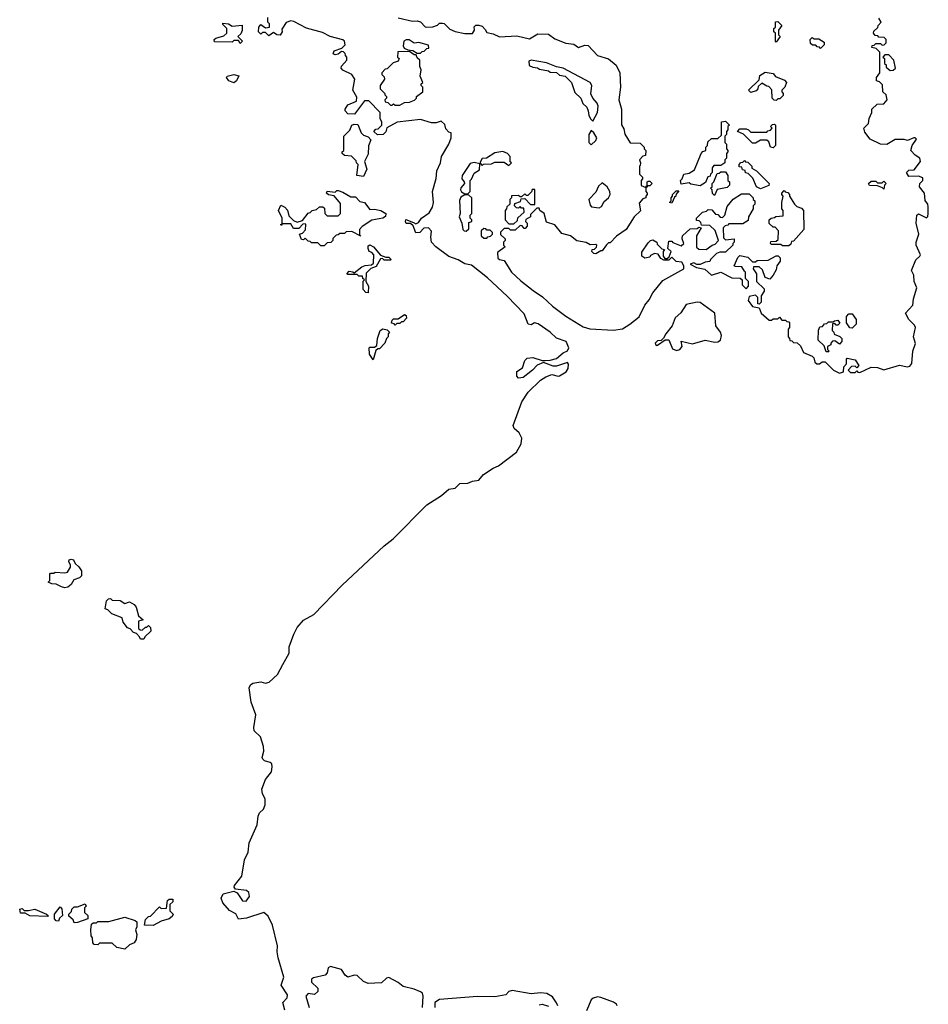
# Model space of a CAD drawing. Extents: x 2737311 to 2867920, y 875798 to 1012690.
# Tile 48 of 79: x 2818180 to 2823927, y 938154 to 944381. Entities that reach past the tile are written whole.
import ezdxf

# ---------------------------------------------------------------- set-up
doc = ezdxf.new("R2010")
doc.units = 0

msp = doc.modelspace()

# ---------------------------------------------------------------- linework, layer by layer
at = {"layer": '0CON20XD'}
for points in [[(2819575, 944230), (2819565, 944250), (2819535, 944250), (2819525, 944240), (2819411.7, 944241.7), (2819410, 944255), (2819420, 944265), (2819471.7, 944278.3), (2819490, 944295), (2819490, 944325), (2819465, 944350), (2819465, 944360), (2819500, 944355), (2819525, 944340), (2819587.5, 944347.5), (2819587, 944313), (2819578.3, 944291.7), (2819560, 944275), (2819590, 944245), (2819575, 944230)], [(2821504.1, 942225.9), (2821535, 942227.5), (2821575, 942239.2), (2821616.7, 942273.3), (2821645, 942288), (2821654.1, 942305.9), (2821637.5, 942345), (2821575, 942368.1), (2821534.7, 942404.7), (2821458.8, 942458.8), (2821435.6, 942464.4), (2821415, 942452), (2821395.7, 942455.7), (2821370.7, 942520.7), (2821262.4, 942632.4), (2821138.1, 942748.1), (2821038.7, 942828.7), (2820995, 942836.7), (2820952.7, 942862.7), (2820895, 942884.5), (2820811.9, 942945), (2820785.6, 942975), (2820780.5, 943005), (2820784.4, 943044.4), (2820765, 943064.2), (2820736.2, 943063.8), (2820710, 943035), (2820685, 943032.5), (2820668.3, 943078.3), (2820651.7, 943091.7), (2820625, 943093.3), (2820620, 943105), (2820623, 943117), (2820671.7, 943098.3), (2820685, 943090), (2820701.7, 943098.3), (2820720.6, 943125), (2820769.2, 943160.8), (2820790.5, 943195), (2820796.5, 943225), (2820791.8, 943295), (2820814, 943376), (2820819.1, 943425), (2820842.7, 943475), (2820847.3, 943515), (2820894.5, 943595), (2820910, 943635), (2820910, 943665), (2820895, 943670), (2820875, 943690), (2820868.3, 943718.3), (2820845, 943740), (2820815, 943730), (2820785, 943730), (2820715, 943750), (2820567.5, 943732.5), (2820501.7, 943698.3), (2820495, 943672.5), (2820480, 943655), (2820443, 943653), (2820420, 943675), (2820431.7, 943688.3), (2820448.3, 943691.7), (2820470, 943715), (2820470, 943735), (2820460, 943755), (2820460, 943795), (2820388.3, 943868.3), (2820361.7, 943868.3), (2820297, 943783), (2820255, 943786.7), (2820238.8, 943805), (2820238, 943815), (2820255, 943843.8), (2820310, 943865), (2820311.7, 943891.7), (2820287.5, 943935), (2820300, 944005), (2820280, 944035), (2820225, 944062.5), (2820213.3, 944075), (2820215, 944087.5), (2820250, 944125), (2820250, 944145), (2820240, 944155), (2820238.3, 944168.3), (2820228.3, 944178.3), (2820215, 944180), (2820195, 944162.5), (2820175, 944160), (2820163.3, 944165), (2820170, 944185), (2820218.3, 944201.7), (2820238.3, 944221.7), (2820233.8, 944245), (2820224.2, 944254.2), (2820144.7, 944274.7), (2820095, 944300.5), (2819995, 944326.7), (2819915, 944369.4), (2819895, 944374.3), (2819866.1, 944363.9), (2819838.3, 944321.7), (2819840, 944305), (2819827.3, 944282.7), (2819806.4, 944286.4), (2819785, 944300), (2819755, 944280), (2819735, 944300), (2819715, 944300), (2819705, 944290), (2819690, 944305), (2819692.5, 944335), (2819705, 944350), (2819735, 944330), (2819760, 944335), (2819760, 944355), (2819750, 944365), (2819750, 944395)], [(2820575, 944392), (2820665, 944372), (2820695, 944373.3), (2820715, 944366.7), (2820745, 944336.2), (2820755, 944334.2), (2820793.8, 944336.2), (2820822.5, 944347.5), (2820835, 944360), (2820855, 944360), (2820865, 944357.5), (2820901.2, 944321.2), (2820935, 944306), (2820995, 944292.9), (2821045, 944294), (2821056.7, 944315), (2821053.9, 944336.1), (2821065, 944347.5), (2821085, 944347.5), (2821105, 944340), (2821125, 944320), (2821135, 944300), (2821175, 944291.2), (2821215, 944271.9), (2821325, 944280), (2821405, 944259.2), (2821457.7, 944292.3), (2821525, 944290), (2821565, 944260), (2821635, 944233.1), (2821685, 944225.6), (2821715, 944205.6), (2821755, 944220), (2821775, 944218.5), (2821835, 944155.6), (2821905, 944132.9), (2821953.7, 944093.7), (2821975.3, 944045.3), (2821980.9, 943955), (2821970.5, 943875), (2821987.1, 943815), (2821986.7, 943716.7), (2822001.7, 943691.7), (2822008.3, 943658.3), (2822041.7, 943601.7), (2822105, 943600), (2822130, 943575), (2822130, 943565), (2822140, 943555), (2822138.3, 943521.7), (2822121.7, 943518.3), (2822100, 943495), (2822107.5, 943475), (2822105, 943460), (2822100, 943455), (2822100, 943405), (2822120, 943385), (2822120, 943375), (2822110, 943365), (2822111.7, 943331.7), (2822140, 943320), (2822141.7, 943328.3), (2822150, 943330), (2822150, 943355), (2822155, 943360), (2822165, 943360), (2822180, 943345), (2822165, 943330), (2822150, 943330), (2822148.3, 943321.7), (2822140, 943320), (2822140, 943295), (2822150, 943285), (2822150, 943275), (2822140, 943265), (2822140, 943255), (2822121.7, 943248.3), (2822098.3, 943221.7), (2822106.7, 943173.3), (2822066.2, 943135), (2822016, 943054), (2821955, 943012.5), (2821915, 942970), (2821905, 942970), (2821891.7, 942958.3), (2821865, 942920), (2821855, 942920), (2821825, 942900), (2821811.7, 942901.7), (2821800, 942915), (2821801.7, 942928.3), (2821815, 942930), (2821828.3, 942941.7), (2821830, 942955), (2821825, 942960), (2821788.3, 942958.3), (2821762.5, 942972.5), (2821703.6, 942983.6), (2821665, 943013.8), (2821608.6, 943028.6), (2821565, 943084), (2821511.7, 943101.7), (2821497.5, 943155), (2821470, 943175), (2821465, 943190), (2821451.7, 943188.3), (2821411.7, 943148.3), (2821410, 943135), (2821381.7, 943118.3), (2821380, 943105), (2821390, 943095), (2821390, 943075), (2821378.3, 943061.7), (2821371.7, 943061.7), (2821358.3, 943078.3), (2821345, 943080), (2821315, 943050), (2821285, 943050), (2821275, 943060), (2821245, 943060), (2821221.7, 943038.3), (2821221.7, 943021.7), (2821250, 942995), (2821250, 942985), (2821240, 942975), (2821240, 942955), (2821250, 942945), (2821201.7, 942908.3), (2821205, 942872.5), (2821215, 942863.8), (2821245, 942857.5), (2821291.2, 942785), (2821349.7, 942729.7), (2821428.9, 942668.9), (2821487.9, 942627.9), (2821549.5, 942569.5), (2821635, 942505.6), (2821745, 942439.5), (2821786.5, 942426.5), (2821935, 942416.7), (2821993.4, 942426.6), (2822040, 942455), (2822097.4, 942502.6), (2822134.3, 942575), (2822161.5, 942608.5), (2822185.5, 942654.5), (2822249.1, 942730.9), (2822380, 942805), (2822380, 942825), (2822368.3, 942848.3), (2822333, 942853), (2822305, 942880), (2822285, 942860), (2822255, 942860), (2822235, 942870), (2822218.3, 942898.3), (2822195, 942902.5), (2822170, 942890), (2822165, 942880), (2822135, 942873.8), (2822114.2, 942885), (2822115, 942910), (2822155, 942970), (2822170, 942985), (2822185, 942990), (2822210, 942975), (2822211.7, 942961.7), (2822241.7, 942931.7), (2822258.3, 942928.3), (2822250, 942915), (2822250, 942885), (2822261.7, 942871.7), (2822275, 942870), (2822288.3, 942881.7), (2822300, 942915), (2822280, 942935), (2822285, 942980), (2822305, 942980), (2822311.7, 942971.7), (2822365, 942950), (2822380, 942965), (2822370, 942995), (2822372.5, 943015), (2822421.7, 943058.3), (2822465, 943060), (2822475, 943070), (2822490, 943065), (2822460, 943015), (2822461.7, 942941.7), (2822475, 942930), (2822523, 942927), (2822560, 942955), (2822578.3, 942961.7), (2822600, 942985), (2822578.3, 943048.3), (2822545, 943080), (2822491.7, 943081.7), (2822488.3, 943098.3), (2822478.3, 943108.3), (2822461.7, 943111.7), (2822460, 943125), (2822500, 943165), (2822525, 943170), (2822535, 943180), (2822558.3, 943178.3), (2822581.7, 943151.7), (2822595, 943150), (2822611.7, 943131.7), (2822625, 943130), (2822640, 943145), (2822655, 943200), (2822693.6, 943246.4), (2822745, 943280), (2822795, 943280), (2822820, 943255), (2822820, 943245), (2822830, 943235), (2822830, 943215), (2822820, 943205), (2822820, 943185), (2822790, 943135), (2822788.3, 943111.7), (2822755, 943090), (2822665, 943090), (2822658.3, 943081.7), (2822641.7, 943078.3), (2822630, 943065), (2822631.7, 943001.7), (2822645, 942990), (2822700, 942995), (2822700, 942975), (2822690, 942965), (2822690, 942955), (2822645, 942910), (2822608.3, 942911.7), (2822587.5, 942902.5), (2822550, 942865), (2822545, 942852.5), (2822515, 942847.5), (2822485, 942832.5), (2822463, 942833), (2822445, 942842.5), (2822420, 942835), (2822460, 942815), (2822512.7, 942802.7), (2822555, 942765.8), (2822615, 942784.3), (2822685, 942748.8), (2822737, 942747), (2822750, 942735), (2822750, 942705), (2822775, 942680), (2822790, 942695), (2822790, 942725), (2822770, 942745), (2822770, 942785), (2822765, 942790)], [(2822765, 942790), (2822748.3, 942818.3), (2822705, 942820), (2822700, 942825), (2822721.7, 942878.3), (2822735, 942890), (2822785, 942880), (2822815, 942850), (2822835, 942850), (2822845, 942857.5), (2822915, 942860), (2822965, 942887.5), (2822977, 942887), (2822990, 942875), (2822990, 942855), (2822970, 942825), (2822965, 942800), (2822946.7, 942765), (2822925, 942740), (2822895, 942750), (2822878.3, 942798.3), (2822858.3, 942818.3), (2822821.7, 942818.3), (2822820, 942805), (2822840, 942775), (2822840, 942725), (2822888.3, 942678.3), (2822890, 942665), (2822870, 942635), (2822870, 942595), (2822858.3, 942581.7), (2822850, 942585), (2822850, 942625), (2822835, 942640), (2822795, 942630), (2822787.5, 942605), (2822815, 942567.5), (2822858.3, 942558.3), (2822870, 942525), (2822921.7, 942481.7), (2822935, 942480), (2822945, 942490), (2822975, 942490), (2822985, 942500), (2823001.7, 942481.7), (2823025, 942480), (2823031.7, 942471.7), (2823045, 942470), (2823050, 942465), (2823050, 942435), (2823040, 942425), (2823040, 942375), (2823050, 942365), (2823051.7, 942351.7), (2823065, 942350), (2823075, 942340), (2823098.3, 942338.3), (2823118.3, 942318.3), (2823137, 942277), (2823193.3, 942253.3), (2823202.5, 942242.5), (2823210, 942215), (2823222.5, 942205), (2823240, 942205), (2823255, 942216.7), (2823275, 942216.7), (2823327.5, 942165), (2823365, 942146.7), (2823390, 942155), (2823392.5, 942185), (2823410, 942205), (2823410, 942235), (2823415, 942240), (2823465, 942230), (2823487.5, 942195), (2823475, 942180), (2823465, 942190), (2823441.7, 942188.3), (2823420, 942165), (2823435, 942150), (2823465, 942150), (2823475, 942160), (2823481.7, 942151.7), (2823495, 942150), (2823565, 942183.8), (2823605, 942182), (2823645, 942167.5), (2823745, 942195.4), (2823795, 942185.6), (2823810, 942190), (2823824, 942206), (2823830, 942285), (2823846.8, 942333.2), (2823834.5, 942375.5), (2823845.8, 942435), (2823840.3, 942450.3), (2823803.8, 942485), (2823783.3, 942525), (2823830, 942575), (2823834.3, 942615.7), (2823854.4, 942685), (2823837.1, 942725), (2823835.8, 942765), (2823821.4, 942795), (2823847.8, 942862.2), (2823874, 942885), (2823877.1, 942895), (2823850, 942955), (2823850.6, 942975), (2823867.5, 943025), (2823850.6, 943095), (2823853.8, 943145), (2823865, 943152.5), (2823915, 943127.5), (2823923.3, 943136.7), (2823925.8, 943155), (2823927.3, 943197.3), (2823923.8, 943215), (2823907.7, 943237.7), (2823904.2, 943285), (2823871.2, 943325), (2823873.8, 943345), (2823893.3, 943365), (2823891.7, 943381.7), (2823865, 943392.5), (2823805, 943390), (2823790, 943415), (2823805, 943430), (2823838.3, 943431.7), (2823878.8, 943485), (2823873.3, 943505), (2823843.8, 943525), (2823816.7, 943555), (2823826.2, 943585), (2823853.3, 943625), (2823845, 943633.3), (2823835, 943633.3), (2823795, 943616.7), (2823775, 943622.5), (2823717, 943623), (2823665, 943592.5), (2823625, 943593.3), (2823560, 943625), (2823525, 943670), (2823520, 943695), (2823550, 943725), (2823553, 943757), (2823570, 943795), (2823570, 943815), (2823603, 943847), (2823645, 943850), (2823667.5, 943875), (2823660, 943905), (2823640, 943925), (2823638.3, 943968.3), (2823618.3, 943988.3), (2823600, 943995), (2823600, 944015), (2823620, 944045), (2823620, 944175), (2823598.3, 944198.3), (2823570, 944205), (2823571.7, 944218.3), (2823585, 944220), (2823595, 944230), (2823625, 944230), (2823635, 944220), (2823648.3, 944221.7), (2823660, 944235), (2823660, 944255), (2823648.3, 944268.3), (2823615, 944270), (2823608.3, 944278.3), (2823591.7, 944281.7), (2823580, 944295), (2823581.7, 944308.3), (2823608.3, 944331.7), (2823610, 944345), (2823630, 944365), (2823615, 944390)], [(2822965, 944240), (2822960, 944245), (2822960, 944295), (2822950, 944305), (2822950, 944325), (2822960, 944335), (2822961.7, 944368.3), (2822975, 944370), (2823000, 944345), (2822980, 944315), (2822980, 944285), (2822990, 944275), (2822965, 944240)], [(2820715, 944170), (2820725, 944180), (2820738.3, 944181.7), (2820755, 944200), (2820768.3, 944201.7), (2820765, 944220), (2820705, 944237.1), (2820675, 944232.5), (2820643.2, 944253.2), (2820625, 944254.3), (2820610, 944245), (2820606.2, 944216.2), (2820611.7, 944201.7), (2820635, 944190), (2820667, 944187), (2820695, 944170), (2820715, 944170)], [(2823245, 944200), (2823238.3, 944208.3), (2823225, 944210), (2823215, 944220), (2823195, 944220), (2823181.7, 944231.7), (2823180, 944255), (2823191.7, 944268.3), (2823205, 944260), (2823235, 944260), (2823268.3, 944238.3), (2823268.3, 944221.7), (2823245, 944200)], [(2820585, 943840), (2820613, 943857), (2820645, 943860), (2820678.3, 943871.7), (2820690, 943885), (2820690, 943895), (2820730, 943925), (2820730, 943955), (2820720, 943965), (2820720, 943975), (2820730, 943985), (2820712.5, 944025), (2820720, 944065), (2820710, 944085), (2820710, 944125), (2820695, 944140), (2820688.3, 944158.3), (2820675, 944160), (2820645, 944180), (2820571.7, 944178.3), (2820570, 944145), (2820580, 944135), (2820575, 944120), (2820541.7, 944108.3), (2820505, 944070), (2820491.7, 944068.3), (2820470, 944045), (2820470, 944035), (2820485, 944020), (2820487.5, 944005), (2820460, 943965), (2820460, 943945), (2820490, 943915), (2820490, 943905), (2820500, 943895), (2820500, 943885), (2820490, 943875), (2820491.7, 943861.7), (2820508.3, 943858.3), (2820525, 943840), (2820535, 943840), (2820545, 943850), (2820555, 943840), (2820585, 943840)], [(2823685, 944060), (2823705, 944062.5), (2823720, 944075), (2823710, 944125), (2823678.3, 944158.3), (2823651.7, 944158.3), (2823640, 944145), (2823650, 944135), (2823650, 944105), (2823660, 944095), (2823661.7, 944081.7), (2823685, 944060)], [(2821805, 943740), (2821834.4, 943795), (2821840, 943835), (2821833.6, 943853.6), (2821804.4, 943884.4), (2821791.7, 943911.7), (2821798.1, 943965), (2821787.5, 943985), (2821617.5, 944075), (2821575, 944083.3), (2821512.3, 944107.7), (2821415, 944125.8), (2821400.7, 944119.3), (2821401.7, 944091.7), (2821425, 944080), (2821455, 944077.5), (2821468.3, 944068.3), (2821525, 944057.5), (2821535, 944050), (2821575, 944047.5), (2821595, 944030), (2821630, 944025), (2821670, 943985), (2821691.7, 943921.7), (2821730, 943885), (2821741.7, 943851.7), (2821767, 943827), (2821776.7, 943805), (2821780, 943775), (2821791.7, 943751.7), (2821805, 943740)], [(2819535, 943982.5), (2819503.3, 943995), (2819487.5, 944015), (2819492.5, 944025), (2819535, 944035.6), (2819565.9, 944025.9), (2819552, 943995), (2819535, 943982.5)], [(2822965, 943870), (2822951.7, 943871.7), (2822940, 943885), (2822938.3, 943938.3), (2822918.3, 943958.3), (2822905, 943960), (2822875, 943980), (2822851.7, 943958.3), (2822850, 943945), (2822838.3, 943931.7), (2822805, 943920), (2822790, 943935), (2822858.3, 944001.7), (2822861.7, 944028.3), (2822895, 944050), (2822945, 944040), (2822961.7, 944021.7), (2823018.3, 943998.3), (2823030, 943985), (2823020, 943955), (2823000, 943935), (2823000, 943925), (2823010, 943915), (2823008.3, 943901.7), (2822988.3, 943881.7), (2822975, 943880), (2822965, 943870)], [(2820355, 943390), (2820313.3, 943395), (2820320, 943465), (2820310, 943475), (2820308.3, 943488.3), (2820278.3, 943518.3), (2820235, 943523.3), (2820220, 943535), (2820220, 943545), (2820230, 943555), (2820230, 943645), (2820268.3, 943681.7), (2820280, 943715), (2820295, 943720), (2820318.3, 943718.3), (2820340, 943665), (2820355, 943650), (2820385, 943640), (2820401.7, 943621.7), (2820386, 943584), (2820385, 943530), (2820360, 943485), (2820375.6, 943435), (2820355, 943390)], [(2822485, 943330), (2822425, 943340), (2822415, 943350), (2822365, 943340), (2822360, 943365), (2822370, 943375), (2822380, 943405), (2822415, 943410), (2822448.3, 943431.7), (2822490, 943535), (2822501.7, 943548.3), (2822520, 943555), (2822520, 943575), (2822530, 943585), (2822531.7, 943608.3), (2822555, 943630), (2822595, 943630), (2822618.3, 943651.7), (2822620, 943735), (2822645, 943740), (2822670, 943715), (2822660, 943705), (2822660, 943685), (2822650, 943675), (2822650, 943655), (2822640, 943645), (2822640, 943605), (2822650, 943595), (2822650, 943565), (2822660, 943555), (2822660, 943545), (2822650, 943535), (2822650, 943505), (2822640, 943495), (2822640, 943475), (2822615, 943460), (2822571.7, 943458.3), (2822560, 943445), (2822560, 943415), (2822550, 943405), (2822548.3, 943391.7), (2822531.7, 943388.3), (2822518.3, 943351.7), (2822485, 943330)], [(2822945, 943570), (2822930, 943575), (2822918.3, 943608.3), (2822905, 943620), (2822865, 943620), (2822835, 943600), (2822815, 943600), (2822758.3, 943658.3), (2822720, 943675), (2822735, 943690), (2822775, 943690), (2822790, 943685), (2822805, 943670), (2822905, 943670), (2822911.7, 943678.3), (2822928.3, 943681.7), (2822940, 943695), (2822930, 943705), (2822941.7, 943718.3), (2822955, 943720), (2822960, 943715), (2822960, 943585), (2822945, 943570)], [(2821795, 943590), (2821825, 943616.7), (2821830, 943635), (2821812.5, 943665), (2821795, 943680), (2821780, 943655), (2821780, 943605), (2821795, 943590)], [(2821275, 943460), (2821290, 943475), (2821282.5, 943482.5), (2821283.3, 943515), (2821266.2, 943535), (2821235, 943548.1), (2821185, 943538.9), (2821133.6, 943506.4), (2821105, 943503.3), (2821090, 943475), (2821105, 943460), (2821113, 943467), (2821165, 943470), (2821185, 943480), (2821245, 943480), (2821275, 943460)], [(2821015, 943280), (2821030, 943295), (2821030, 943365), (2821038.3, 943371.7), (2821055, 943410), (2821088.3, 943431.7), (2821090, 943470), (2821055, 943477.1), (2821029.2, 943470.8), (2820978.1, 943395), (2820975.8, 943375), (2820992.5, 943355), (2820993.3, 943345), (2820971.3, 943318.7), (2820967.5, 943305), (2820975, 943292), (2820995, 943280), (2821015, 943280)], [(2822865, 943312.5), (2822840, 943325), (2822818.3, 943378.3), (2822788.3, 943408.3), (2822771.7, 943411.7), (2822768.3, 943428.3), (2822751.7, 943431.7), (2822748.3, 943448.3), (2822731.7, 943451.7), (2822730, 943465), (2822741.7, 943478.3), (2822755, 943480), (2822765, 943490), (2822771.7, 943481.7), (2822785, 943480), (2822810, 943455), (2822811.7, 943441.7), (2822840, 943425), (2822920, 943345), (2822918.3, 943331.7), (2822865, 943312.5)], [(2822575, 943270), (2822561.7, 943281.7), (2822560, 943305), (2822550, 943315), (2822560, 943325), (2822560, 943345), (2822570, 943355), (2822591.7, 943408.3), (2822605, 943410), (2822615, 943420), (2822645, 943420), (2822660, 943395), (2822660, 943365), (2822670, 943355), (2822670, 943335), (2822655, 943320), (2822591.7, 943308.3), (2822575, 943270)], [(2821845, 943190.8), (2821860.3, 943199.7), (2821878, 943232), (2821905, 943253.8), (2821914.4, 943275), (2821912.9, 943295), (2821895, 943323.3), (2821865, 943350), (2821841.7, 943328.3), (2821825, 943290), (2821780, 943245), (2821787.5, 943207.5), (2821797.5, 943197.5), (2821845, 943190.8)], [(2823645, 943310), (2823638.3, 943318.3), (2823605, 943330), (2823555, 943333.3), (2823550, 943345), (2823565, 943360), (2823595, 943360), (2823605, 943350), (2823635, 943350), (2823645, 943360), (2823660, 943345), (2823650, 943335), (2823645, 943310)], [(2820105, 942950), (2820085, 942950), (2820065, 942970), (2820025, 942970), (2820018.3, 942978.3), (2820005, 942980), (2819985, 943000), (2819975, 942990), (2819961.7, 942991.7), (2819950, 943025), (2819968.3, 943031.7), (2819988.3, 943051.7), (2819990, 943085), (2819985, 943090), (2819971.7, 943088.3), (2819945, 943060), (2819911.7, 943061.7), (2819895, 943090), (2819840, 943090), (2819835, 943080), (2819830, 943085), (2819840, 943090), (2819840, 943125), (2819817.5, 943175), (2819832.5, 943207.5), (2819857.5, 943195), (2819875, 943177.5), (2819881.7, 943141.7), (2819911.7, 943111.7), (2819935, 943100), (2819968.3, 943111.7), (2820005, 943157.5), (2820018.3, 943161.7), (2820030, 943175), (2820058.3, 943181.7), (2820077, 943197), (2820097, 943197), (2820108.3, 943188.3), (2820110, 943155), (2820125, 943140), (2820195, 943140), (2820210, 943155), (2820208.3, 943218.3), (2820168.3, 943268.3), (2820133, 943273), (2820120, 943285), (2820125, 943297.5), (2820175, 943290), (2820185, 943300), (2820195, 943300), (2820225, 943290), (2820275, 943260), (2820305, 943260), (2820331.7, 943231.7), (2820360, 943225), (2820395, 943180), (2820425, 943182.5), (2820465, 943174), (2820495.8, 943155), (2820493.6, 943136.4), (2820477.5, 943125), (2820406.7, 943113.3), (2820347, 943073), (2820330, 943055), (2820330, 943020), (2820338.3, 943011.7), (2820281.7, 943041.7), (2820245, 943040), (2820235, 943030), (2820205, 943030), (2820195, 943020), (2820181.7, 943018.3), (2820161.7, 942998.3), (2820160, 942985), (2820148.3, 942971.7), (2820125, 942970), (2820105, 942950)], [(2821305, 943090), (2821328.3, 943111.7), (2821331.7, 943128.3), (2821370, 943165), (2821368.3, 943188.3), (2821355, 943190), (2821345, 943200), (2821335, 943190), (2821321.7, 943191.7), (2821310, 943205), (2821311.7, 943218.3), (2821348.3, 943231.7), (2821351.7, 943248.3), (2821375, 943250), (2821411.7, 943211.7), (2821438.3, 943211.7), (2821438.3, 943308.3), (2821421.7, 943308.3), (2821418.3, 943291.7), (2821395, 943270), (2821385, 943270), (2821375, 943280), (2821355, 943260), (2821345, 943260), (2821335, 943270), (2821291.7, 943268.3), (2821290, 943255), (2821280, 943245), (2821280, 943215), (2821261.7, 943198.3), (2821260, 943185), (2821250, 943175), (2821250, 943115), (2821275, 943090), (2821305, 943090)], [(2822305, 943220), (2822290, 943225), (2822300, 943235), (2822300, 943255), (2822310, 943265), (2822310, 943275), (2822331.7, 943298.3), (2822348.3, 943298.3), (2822331.7, 943278.3), (2822330, 943265), (2822321.7, 943258.3), (2822305, 943220)], [(2823045, 942950), (2823005, 942950), (2822995, 942960), (2822935, 942960), (2822930, 942965), (2822931.7, 942978.3), (2822965, 942980), (2822978.3, 942991.7), (2822980, 943045), (2822958.3, 943068.3), (2822945, 943070), (2822921.7, 943091.7), (2822920, 943115), (2822933, 943127), (2822955, 943130), (2822963, 943137), (2823008.3, 943141.7), (2823010, 943175), (2823000, 943185), (2823000, 943225), (2823010, 943265), (2823000, 943275), (2823000, 943285), (2823015, 943300), (2823021.7, 943291.7), (2823038.3, 943288.3), (2823050, 943275), (2823050, 943265), (2823080, 943215), (2823095, 943200), (2823125, 943190), (2823137.5, 943175), (2823140, 943055), (2823075, 942980), (2823061.7, 942978.3), (2823058.3, 942961.7), (2823045, 942950)], [(2821005, 943043.3), (2821021.7, 943058.3), (2821021.7, 943098.3), (2821040, 943105), (2821040, 943115), (2821030, 943125), (2821030, 943145), (2821040, 943155), (2821040, 943255), (2821021.7, 943271.7), (2820995, 943273.8), (2820970.9, 943259.1), (2820961.5, 943238.5), (2820965.7, 943155), (2820959.5, 943135), (2820976.7, 943095), (2820982.5, 943055), (2820992.5, 943045), (2821005, 943043.3)], [(2821135, 943000), (2821141.7, 943008.3), (2821158.3, 943011.7), (2821170, 943025), (2821170, 943035), (2821155, 943050), (2821135, 943050), (2821128.3, 943058.3), (2821115, 943060), (2821100, 943045), (2821100, 943015), (2821115, 943000), (2821135, 943000)], [(2820385, 942653.8), (2820370, 942655), (2820352.5, 942675), (2820352.5, 942727.5), (2820360, 942735), (2820350, 942745), (2820348.3, 942758.3), (2820325, 942760), (2820315, 942770), (2820255, 942770), (2820250, 942775), (2820265, 942790), (2820287, 942787), (2820295, 942780), (2820345, 942817.5), (2820365, 942827.5), (2820405, 942830), (2820418.3, 942841.7), (2820420, 942895), (2820408.3, 942908.3), (2820390, 942915), (2820383.6, 942933.6), (2820385, 942950), (2820395, 942957.5), (2820417.5, 942945), (2820461.7, 942891.7), (2820495, 942880), (2820515, 942880), (2820530, 942865), (2820525, 942860), (2820485, 942860), (2820475, 942870), (2820461.7, 942868.3), (2820435, 942820), (2820401.7, 942808.3), (2820371.7, 942778.3), (2820370, 942725), (2820386.2, 942695), (2820385, 942653.8)], [(2822335, 942288.5), (2822355, 942294.4), (2822370.8, 942315), (2822365, 942347.5), (2822435, 942331.2), (2822515, 942354), (2822578, 942342), (2822596.4, 942343.6), (2822612.5, 942355), (2822620, 942385), (2822613.3, 942405), (2822584, 942445), (2822577.5, 942525), (2822485, 942592), (2822465, 942595.8), (2822395, 942580), (2822362.9, 942527.1), (2822326.7, 942495), (2822306.2, 942445), (2822266.2, 942395), (2822253, 942367), (2822238.3, 942351.7), (2822215, 942350), (2822200, 942335), (2822205, 942320), (2822215, 942322.5), (2822262.5, 942357.5), (2822285, 942357.5), (2822309.8, 942299.8), (2822335, 942288.5)], [(2820555, 942450), (2820548.3, 942458.3), (2820532.5, 942462.5), (2820535, 942480), (2820545, 942490), (2820575, 942490), (2820615, 942517.5), (2820625, 942510), (2820626.7, 942493.3), (2820605, 942470), (2820595, 942470), (2820585, 942460), (2820565, 942460), (2820555, 942450)], [(2823295, 942280), (2823281.7, 942281.7), (2823268.3, 942318.3), (2823230, 942355), (2823233, 942417), (2823241.7, 942438.3), (2823258.3, 942441.7), (2823271.7, 942458.3), (2823285, 942460), (2823295, 942470), (2823325, 942470), (2823333, 942477), (2823355, 942480), (2823368.3, 942461.7), (2823355, 942450), (2823345, 942450), (2823335, 942460), (2823321.7, 942458.3), (2823320, 942415), (2823330, 942405), (2823331.7, 942391.7), (2823368.3, 942378.3), (2823380, 942365), (2823380, 942345), (2823365, 942330), (2823335, 942350), (2823321.7, 942348.3), (2823310, 942335), (2823310, 942325), (2823290, 942315), (2823290, 942295), (2823300, 942285), (2823295, 942280)], [(2823445, 942430), (2823431.7, 942431.7), (2823410, 942465), (2823410, 942505), (2823425, 942520), (2823445, 942520), (2823470, 942485), (2823470, 942455), (2823445, 942430)], [(2820415, 942230), (2820392.5, 942265), (2820390, 942305), (2820395, 942310), (2820425, 942310), (2820438.3, 942321.7), (2820442.5, 942365), (2820460, 942415), (2820477, 942427), (2820505, 942420), (2820520, 942405), (2820510, 942395), (2820510, 942375), (2820500, 942365), (2820490, 942335), (2820455, 942300), (2820445, 942300), (2820431.7, 942288.3), (2820415, 942230)], [(2819857.4, 938117.4), (2819844.4, 938165), (2819872.9, 938195), (2819874.2, 938214.2), (2819834, 938275), (2819850.6, 938325), (2819815, 938447.5), (2819808.2, 938485), (2819810, 938525), (2819780, 938655), (2819751.7, 938711.7), (2819725, 938734.4), (2819615, 938698.9), (2819563.6, 938693.6), (2819546.6, 938726.6), (2819507.8, 938747.8), (2819465, 938796.2), (2819454.5, 938824.5), (2819466.6, 938853.4), (2819535, 938870), (2819555, 938858.8), (2819589.1, 938809.1), (2819612.5, 938807.5), (2819634.3, 938835), (2819630.4, 938860.4), (2819613.6, 938873.6), (2819545, 938882.5), (2819536.2, 938895), (2819538, 938905), (2819584.6, 938965.4), (2819602.2, 939067.8), (2819624.6, 939115.4), (2819630.6, 939175), (2819681.7, 939288.3), (2819687.5, 939345), (2819696.2, 939365), (2819721.4, 939388.6), (2819733.3, 939415), (2819733.6, 939453.6), (2819715.7, 939485), (2819710.8, 939515), (2819735.7, 939575), (2819772.5, 939625), (2819777.5, 939655), (2819774.5, 939674.5), (2819765, 939684.3), (2819728.8, 939695), (2819717.5, 939705), (2819714.5, 939715), (2819724.5, 939755), (2819722.2, 939785), (2819702.9, 939845), (2819662.7, 939882.7), (2819660, 939905), (2819674.6, 939985), (2819644.6, 940064.6), (2819631.5, 940155), (2819640, 940175), (2819655, 940185.6), (2819705, 940193.1), (2819735, 940185.6), (2819758, 940192), (2819810.4, 940239.6), (2819843.9, 940303.9), (2819884.5, 940375), (2819884.4, 940415.6), (2819914, 940495), (2819935, 940536.7), (2819975, 940583.8), (2820040.9, 940619.1), (2820220.6, 940805), (2820485, 941053.1), (2820542.2, 941097.8), (2820755, 941312.2), (2820848.4, 941371.6), (2820895, 941411.9), (2820935, 941419.1), (2820965, 941447.8), (2821015, 941450), (2821045, 941463.6), (2821085, 941468.2), (2821113.5, 941505), (2821175, 941545.2), (2821209.5, 941560.5), (2821323.1, 941646.9), (2821352, 941698), (2821356.5, 941735), (2821339.2, 941769.2), (2821306.9, 941795), (2821300.5, 941815), (2821355.6, 941965), (2821397.1, 942025), (2821475, 942102), (2821507, 942123), (2821545, 942136.7), (2821585, 942126), (2821595, 942129.2), (2821636.2, 942155), (2821649.2, 942175), (2821652, 942202), (2821645, 942213.3), (2821575, 942190), (2821555, 942190), (2821493, 942213), (2821453.2, 942196.8), (2821424, 942165), (2821365, 942117.5), (2821335, 942114.4), (2821325, 942127.5), (2821324.6, 942155.4), (2821359.6, 942180.4), (2821375.6, 942225), (2821390.4, 942239.6), (2821425, 942244.4), (2821485, 942226.2), (2821504.1, 942225.9)], [(2818465, 940788.8), (2818445, 940793.8), (2818411.7, 940811.7), (2818383, 940813), (2818360, 940825), (2818370, 940835), (2818370, 940875), (2818375, 940880), (2818395, 940880), (2818405, 940886.2), (2818465, 940882.5), (2818482.5, 940887.5), (2818501.7, 940918.3), (2818501.7, 940931.7), (2818490, 940955), (2818492.5, 940965), (2818505, 940970), (2818520, 940965), (2818531.7, 940941.7), (2818555, 940920), (2818570, 940895), (2818570, 940865), (2818558.3, 940851.7), (2818521.7, 940838.3), (2818505, 940810), (2818485, 940793.3), (2818465, 940788.8)], [(2818965, 940462.5), (2818945, 940462.5), (2818938.3, 940478.3), (2818918.3, 940498.3), (2818900, 940505), (2818878.3, 940528.3), (2818862.5, 940535), (2818835, 940570), (2818828.3, 940598.3), (2818763, 940623), (2818738.3, 940648.3), (2818720, 940655), (2818730, 940705), (2818741.7, 940718.3), (2818755, 940720), (2818765, 940710), (2818815, 940707.5), (2818845, 940690), (2818875, 940700), (2818905, 940682.5), (2818916.7, 940665), (2818931.7, 940611.7), (2818960, 940585), (2818931.7, 940578.3), (2818931.7, 940531.7), (2818941.7, 940521.7), (2818955, 940520), (2818975, 940540), (2818985, 940540), (2818995, 940550), (2819007, 940537), (2819010, 940515), (2818971.7, 940478.3), (2818965, 940462.5)], [(2819025, 938653.3), (2818970, 938655), (2818975, 938690), (2818995, 938710), (2819008.3, 938711.7), (2819065, 938770), (2819075, 938760), (2819108.3, 938761.7), (2819115, 938810), (2819125, 938820), (2819148.3, 938818.3), (2819148.3, 938801.7), (2819130, 938785), (2819130, 938745), (2819150, 938725), (2819145, 938710), (2819125.9, 938694.1), (2819075, 938680), (2819025, 938653.3)], [(2818355, 938710), (2818243.6, 938713.6), (2818215, 938730), (2818185, 938730), (2818180, 938755), (2818195, 938760), (2818208.3, 938748.3), (2818235, 938747.5), (2818275, 938756.7), (2818350, 938725), (2818360, 938715), (2818355, 938710)], [(2818425, 938680), (2818411.7, 938681.7), (2818400, 938695), (2818400, 938725), (2818435, 938770), (2818447, 938757), (2818450, 938715), (2818431.7, 938698.3), (2818425, 938680)], [(2818525, 938670), (2818518.3, 938688.3), (2818491.7, 938711.7), (2818490, 938725), (2818508.3, 938741.7), (2818510, 938755), (2818525, 938770), (2818545, 938770), (2818595, 938790), (2818600, 938775), (2818590, 938765), (2818590, 938735), (2818610, 938715), (2818610, 938695), (2818545, 938672.5), (2818525, 938670)], [(2818845, 938503.3), (2818795, 938512.5), (2818765, 938540), (2818685, 938540), (2818675, 938530), (2818651.7, 938531.7), (2818643, 938543), (2818640, 938575), (2818633, 938587), (2818630, 938625), (2818635, 938660), (2818645, 938670), (2818665, 938670), (2818675, 938677.5), (2818743, 938677), (2818845, 938706.2), (2818910, 938685), (2818920, 938675), (2818920, 938645), (2818912.5, 938625), (2818920, 938595), (2818917.5, 938565), (2818905, 938542.5), (2818875, 938530), (2818845, 938503.3)], [(2820727.5, 938135), (2820732.5, 938205), (2820728, 938225), (2820715, 938233.8), (2820675, 938250), (2820605, 938266), (2820575, 938291.2), (2820515, 938323.8), (2820499.5, 938320.5), (2820469.2, 938290.8), (2820385, 938285.8), (2820355, 938299.2), (2820315, 938337.1), (2820295, 938338.9), (2820255, 938325.8), (2820238.1, 938338.1), (2820216.2, 938375), (2820145, 938394.2), (2820132, 938385), (2820125, 938352.5), (2820112.3, 938337.7), (2820037.7, 938322.3), (2820026.1, 938313.9), (2820026.7, 938295), (2820065.6, 938255.6), (2820066, 938235), (2820045, 938216), (2820005, 938222.5), (2819990, 938205), (2820010, 938135)], [(2821582.9, 938145), (2821574.5, 938164.5), (2821550.7, 938200.7), (2821515, 938222.9), (2821475, 938227.1), (2821415, 938219.5), (2821295, 938241.1), (2821275, 938234.3), (2821254.2, 938214.2), (2821185, 938201.9), (2821075, 938203.6), (2820835, 938184.3), (2820806.2, 938165), (2820806, 938135)], [(2821960, 938145), (2821955, 938156), (2821935, 938168.6), (2821855, 938198.1), (2821835, 938200.6), (2821806.9, 938193.1), (2821795, 938183.3), (2821765, 938113.8)], [(2821465, 938150), (2821485, 938155.6), (2821525, 938143.1)]]:
    msp.add_lwpolyline(points, dxfattribs=at)

doc.saveas('drawing.dxf')
